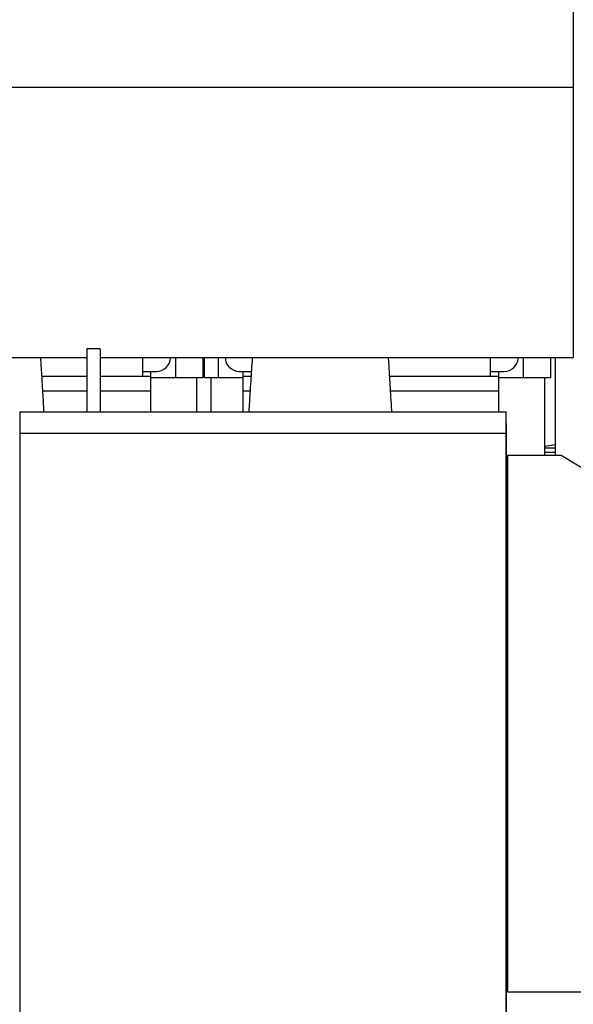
# Model space of a CAD drawing. Header units: inches. Extents: x 0 to 20790, y -12 to 14700.
# Tile 131 of 133: x 17320 to 18100, y 10837 to 12224. Entities that reach past the tile are written whole.
import ezdxf

# ---------------------------------------------------------------- set-up
doc = ezdxf.new("R2010")
doc.units = ezdxf.units.IN
doc.layers.add('1', color=7, linetype='Continuous', true_color=0xffffff)

msp = doc.modelspace()

# ---------------------------------------------------------------- linework, layer by layer
at = {"layer": '1', "color": 2, "linetype": 'Continuous', "lineweight": 25}
for p, q in [((18099.802, 12302.453), (18099.802, 12128.483)), ((14105.302, 12128.483), (18099.802, 12128.483)), ((18099.802, 12128.483), (18099.802, 11747.743)), ((14105.302, 11747.743), (17414.246, 11747.743)), ((17433.302, 11759.691), (17414.302, 11759.691)), ((17414.302, 11759.691), (17414.302, 11671.191)), ((17433.283, 11747.743), (18099.802, 11747.743)), ((17433.302, 11759.691), (17433.302, 11671.191)), ((17493.302, 11721.031), (17493.302, 11747.743)), ((17532.258, 11746.719), (17532.327, 11747.743)), ((17539.303, 11747.746), (17539.303, 11719.691)), ((17578.303, 11719.691), (17578.303, 11747.745)), ((17580.303, 11719.691), (17580.303, 11747.745)), ((17599.303, 11747.746), (17599.303, 11719.691)), ((17983.302, 11721.031), (17983.302, 11747.743)), ((18022.258, 11746.719), (18022.327, 11747.743)), ((18029.303, 11747.746), (18029.303, 11719.691)), ((18068.303, 11719.691), (18068.303, 11747.745)), ((18074.302, 11747.739), (18074.302, 11609.981)), ((17414.301, 11721.031), (17351.174, 11721.031)), ((17493.302, 11721.031), (17433.3, 11721.031)), ((17493.302, 11728.12), (17504.302, 11728.12)), ((17493.302, 11721.186), (17504.302, 11721.186)), ((17504.299, 11719.691), (17539.303, 11719.691)), ((17504.302, 11728.12), (17512.302, 11728.12)), ((17504.302, 11728.12), (17504.302, 11721.186)), ((17504.302, 11721.186), (17504.302, 11700.604)), ((17539.303, 11719.691), (17578.303, 11719.691)), ((17569.531, 11671.19), (17569.531, 11719.691)), ((17580.303, 11719.691), (17599.303, 11719.691)), ((17589.076, 11719.691), (17589.076, 11671.19)), ((17599.303, 11719.691), (17634.308, 11719.691)), ((17629.282, 11728.12), (17634.302, 11728.12)), ((17634.302, 11728.12), (17634.302, 11721.186)), ((17634.302, 11728.12), (17646.182, 11728.12)), ((17634.302, 11721.186), (17634.302, 11700.604)), ((17634.302, 11721.186), (17645.722, 11721.186)), ((17983.302, 11721.031), (17841.174, 11721.031)), ((17983.302, 11728.12), (17994.302, 11728.12)), ((17983.302, 11721.186), (17994.302, 11721.186)), ((17994.299, 11719.691), (18029.303, 11719.691)), ((17994.302, 11728.12), (18002.302, 11728.12)), ((17994.302, 11728.12), (17994.302, 11721.186)), ((17994.302, 11721.186), (17994.302, 11700.604)), ((18029.303, 11719.691), (18068.303, 11719.691)), ((18059.531, 11609.975), (18059.531, 11719.691)), ((17352.41, 11700.604), (17414.302, 11700.604)), ((17433.302, 11700.604), (17504.302, 11700.604)), ((17504.302, 11700.604), (17504.302, 11671.191)), ((17634.302, 11700.604), (17634.302, 11671.191)), ((17634.302, 11700.604), (17644.381, 11700.604)), ((17842.41, 11700.604), (17994.302, 11700.604)), ((17994.302, 11700.604), (17994.302, 11671.191)), ((17319.802, 11671.191), (17319.802, 11641.191)), ((17319.802, 11671.191), (18004.802, 11671.191)), ((18004.802, 11671.191), (18004.802, 11641.191)), ((18005.302, 11654.691), (18004.8, 11654.691)), ((18005.302, 11654.691), (18005.302, 10809.69)), ((17319.802, 11641.191), (18004.802, 11641.191)), ((17319.802, 11641.191), (17319.802, 10701.191)), ((18004.802, 11641.191), (18004.802, 10701.191)), ((18059.515, 11622.466), (18060.522, 11622.466)), ((18074.303, 11624.806), (18059.531, 11622.295)), ((18007.103, 11607.692), (18005.302, 11607.692)), ((18007.102, 11609.974), (18082.717, 11609.974)), ((18007.102, 11609.974), (18007.102, 10854.191)), ((18074.303, 11620.191), (18059.532, 11620.191)), ((18059.532, 11614.191), (18074.303, 11614.191)), ((18082.717, 11609.974), (18130.102, 11581.653)), ((18007.103, 10857.692), (18005.302, 10857.692)), ((18007.102, 10854.191), (18130.102, 10854.191))]:
    msp.add_line(p, q, dxfattribs=at)
for centre, start_param, end_param in [((17512.302, 11748.044), 4.71238898, 6.21662901), ((17629.282, 11748.044), 3.14160971, 4.71238898), ((18002.302, 11748.044), 4.71238898, 6.21662901)]:
    msp.add_ellipse(centre, major_axis=(20, 0), ratio=0.9961947, start_param=start_param, end_param=end_param, dxfattribs=at)
for points, knots in [([(17354.055, 11671.205), (17354.02, 11671.913), (17353.681, 11678.827), (17352.87, 11692.913), (17351.824, 11710.79), (17350.922, 11725.066), (17350.277, 11735.231), (17349.834, 11742.161), (17349.564, 11746.36), (17349.472, 11747.788)], [0, 0, 0, 0, 0.0265313, 0.25915, 0.53230239, 0.71594777, 0.82662658, 0.94043852, 1, 1, 1, 1]), ([(17647.559, 11747.876), (17647.136, 11742.001), (17646.249, 11729.345), (17644.863, 11708.398), (17643.625, 11688.67), (17642.802, 11675.893), (17642.483, 11671.207)], [0, 0, 0, 0, 0.24950903, 0.52306251, 0.82586644, 1, 1, 1, 1]), ([(17844.055, 11671.205), (17844.02, 11671.913), (17843.681, 11678.827), (17842.87, 11692.913), (17841.824, 11710.79), (17840.922, 11725.066), (17840.277, 11735.231), (17839.834, 11742.161), (17839.564, 11746.36), (17839.472, 11747.788)], [0, 0, 0, 0, 0.0265313, 0.25915, 0.53230239, 0.71594777, 0.82662658, 0.94043852, 1, 1, 1, 1])]:
    msp.add_open_spline(points, degree=3, knots=knots, dxfattribs=at)

doc.saveas('drawing.dxf')
